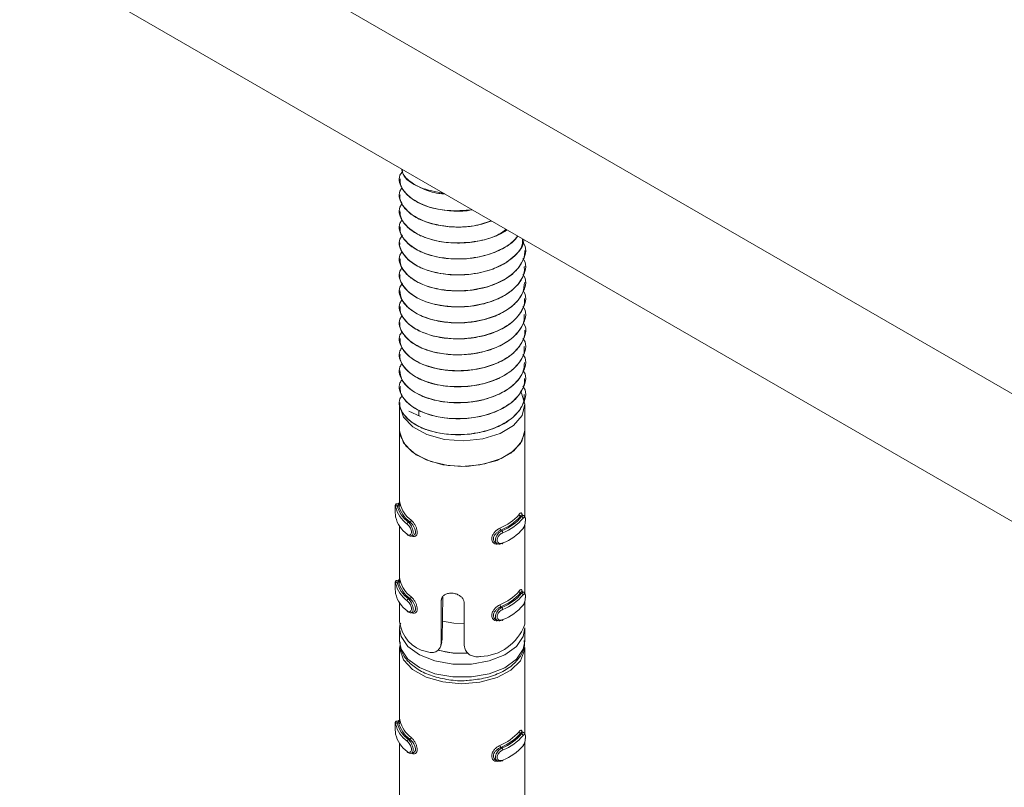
# Model space of a CAD drawing. Header units: millimetres. Extents: x 365 to 1993, y -46 to 1838.
# Tile 4 of 50: x 365 to 428, y 262 to 311. Entities that reach past the tile are written whole.
import ezdxf

# ---------------------------------------------------------------- set-up
doc = ezdxf.new("R2010")
doc.units = ezdxf.units.MM

msp = doc.modelspace()

# ---------------------------------------------------------------- linework, layer by layer
at = {"color": 7, "linetype": 'Continuous', "lineweight": 15}
for p, q in [((471.259, 262.299), (365.193, 323.529)), ((471.259, 254.133), (365.193, 315.364)), ((389.477, 300.648), (389.477, 300.639)), ((389.477, 299.627), (389.477, 299.618)), ((389.477, 298.606), (389.477, 298.598)), ((389.477, 297.586), (389.477, 297.577)), ((389.477, 296.565), (389.477, 296.556)), ((397.477, 296.046), (397.477, 296.054)), ((389.477, 295.544), (389.477, 295.536)), ((397.477, 295.025), (397.477, 295.033)), ((389.477, 294.524), (389.477, 294.515)), ((397.477, 294.005), (397.477, 294.013)), ((389.477, 293.503), (389.477, 293.495)), ((397.477, 292.984), (397.477, 292.992)), ((389.477, 292.482), (389.477, 292.474)), ((389.477, 291.461), (389.477, 291.453)), ((397.477, 291.963), (397.477, 291.971)), ((397.477, 290.943), (397.477, 290.951)), ((389.477, 290.441), (389.477, 290.433)), ((397.477, 289.922), (397.477, 289.93)), ((389.477, 289.42), (389.477, 289.412)), ((397.477, 288.901), (397.477, 288.909)), ((389.477, 288.399), (389.477, 288.391)), ((397.477, 287.881), (397.477, 287.889)), ((389.477, 287.379), (389.477, 287.37)), ((389.477, 286.358), (389.477, 286.35)), ((397.477, 286.86), (397.477, 286.868)), ((389.477, 286.205), (389.477, 284.571)), ((390.076, 285.787), (390.808, 285.445)), ((390.705, 285.494), (390.705, 285.858)), ((397.477, 284.571), (397.477, 286.205)), ((389.477, 284.571), (389.477, 279.963)), ((397.477, 279.072), (397.477, 284.571)), ((389.401, 279.896), (389.279, 279.869)), ((389.408, 279.794), (389.32, 279.775)), ((397.199, 279.087), (397.272, 279.053)), ((397.42, 279.128), (397.315, 279.177)), ((389.477, 278.435), (389.477, 275.064)), ((390.127, 278.717), (390.039, 278.697)), ((395.942, 278.189), (396.015, 278.155)), ((397.477, 274.173), (397.477, 278.554)), ((390.215, 277.816), (390.337, 277.843)), ((395.635, 277.372), (395.74, 277.323)), ((389.401, 274.997), (389.279, 274.97)), ((389.408, 274.895), (389.32, 274.875)), ((390.127, 273.817), (390.039, 273.798)), ((392.231, 273.953), (392.194, 271.216)), ((397.199, 274.188), (397.272, 274.154)), ((397.42, 274.228), (397.315, 274.277)), ((389.477, 273.535), (389.477, 272.323)), ((392.127, 270.966), (392.127, 273.656)), ((393.608, 273.522), (393.608, 270.832)), ((395.942, 273.29), (396.015, 273.256)), ((397.477, 272.379), (397.477, 273.654)), ((390.215, 272.917), (390.337, 272.944)), ((389.477, 271.915), (389.477, 271.098)), ((395.635, 272.473), (395.74, 272.424)), ((397.477, 271.098), (397.477, 271.915)), ((389.477, 270.69), (389.477, 266.082)), ((392.104, 270.796), (392.17, 271.038)), ((392.127, 270.966), (392.194, 271.216)), ((392.194, 271.216), (392.159, 271.041)), ((397.477, 265.191), (397.477, 270.69)), ((389.401, 266.015), (389.279, 265.988)), ((389.408, 265.913), (389.32, 265.893)), ((397.199, 265.206), (397.272, 265.172)), ((397.42, 265.246), (397.315, 265.295)), ((389.477, 264.553), (389.477, 261.183)), ((390.127, 264.835), (390.039, 264.816)), ((397.477, 260.292), (397.477, 264.672)), ((390.215, 263.935), (390.337, 263.962)), ((395.942, 264.308), (396.015, 264.274)), ((395.635, 263.491), (395.74, 263.442))]:
    msp.add_line(p, q, dxfattribs=at)
at = {"color": 8, "linetype": 'Continuous', "lineweight": 15}
msp.add_line((392.127, 273.656), (392.181, 273.857), dxfattribs=at)
at = {"color": 7, "linetype": 'Continuous', "lineweight": 15, "flags": 128}
for points in [[(397.25, 286.971), (397.269, 286.94), (397.477, 286.233), (397.3, 285.524), (396.754, 284.88), (395.893, 284.364), (394.799, 284.025), (393.578, 283.896), (392.347, 283.99), (391.225, 284.296), (390.32, 284.787), (389.719, 285.414), (389.48, 286.118), (389.477, 286.205)], [(397.477, 284.571), (397.466, 284.396), (397.195, 283.72), (396.589, 283.12), (395.702, 282.652), (394.614, 282.357), (393.423, 282.262), (392.237, 282.376), (391.164, 282.688), (390.299, 283.17), (389.721, 283.778), (389.482, 284.458), (389.477, 284.571)], [(397.477, 284.568), (397.298, 283.888), (396.779, 283.268), (395.967, 282.764), (394.933, 282.421), (393.771, 282.268), (392.582, 282.321), (391.472, 282.573), (390.541, 283.003), (389.871, 283.573), (389.521, 284.231), (389.477, 284.571)], [(397.312, 279.172), (397.285, 279.175), (397.229, 279.126), (397.199, 279.087), (397.199, 279.087), (397.199, 279.087)], [(390.337, 277.844), (390.34, 277.844), (390.432, 277.898), (390.485, 278.001), (390.491, 278.131), (390.457, 278.27), (390.389, 278.413), (390.292, 278.553), (390.178, 278.675), (390.127, 278.717), (390.127, 278.717), (390.127, 278.717)], [(396.015, 277.339), (396.026, 277.331), (396.037, 277.327), (396.048, 277.326), (396.057, 277.329), (396.064, 277.336), (396.069, 277.346), (396.073, 277.359), (396.074, 277.374)], [(390.337, 272.945), (390.34, 272.944), (390.432, 272.999), (390.485, 273.102), (390.491, 273.231), (390.457, 273.371), (390.389, 273.514), (390.292, 273.654), (390.178, 273.775), (390.127, 273.817), (390.127, 273.817), (390.127, 273.817)], [(397.312, 274.272), (397.285, 274.276), (397.229, 274.227), (397.199, 274.188), (397.199, 274.188), (397.199, 274.188)], [(393.608, 272.219), (392.94, 272.245), (392.208, 272.376)], [(396.015, 272.439), (396.026, 272.432), (396.037, 272.428), (396.048, 272.427), (396.057, 272.43), (396.064, 272.437), (396.069, 272.447), (396.073, 272.459), (396.074, 272.474)], [(397.477, 270.69), (397.466, 270.514), (397.195, 269.838), (396.589, 269.239), (395.702, 268.771), (394.614, 268.476), (393.423, 268.381), (392.237, 268.495), (391.164, 268.807), (390.299, 269.288), (389.721, 269.897), (389.482, 270.577), (389.522, 271.034)], [(397.312, 265.29), (397.285, 265.294), (397.229, 265.245), (397.199, 265.206), (397.199, 265.206), (397.199, 265.206)], [(390.337, 263.963), (390.34, 263.963), (390.432, 264.017), (390.485, 264.12), (390.491, 264.249), (390.457, 264.389), (390.389, 264.532), (390.292, 264.672), (390.178, 264.793), (390.127, 264.835), (390.127, 264.835), (390.127, 264.835)], [(396.015, 263.457), (396.026, 263.45), (396.037, 263.446), (396.048, 263.445), (396.057, 263.448), (396.064, 263.455), (396.069, 263.465), (396.073, 263.477), (396.074, 263.492)]]:
    msp.add_lwpolyline(points, dxfattribs=at)
at = {"color": 8, "linetype": 'Continuous', "lineweight": 15, "flags": 128}
for points in [[(389.28, 279.863), (389.289, 279.862), (389.311, 279.805), (389.32, 279.775), (389.32, 279.775), (389.32, 279.775)], [(389.28, 274.964), (389.289, 274.963), (389.311, 274.906), (389.32, 274.875), (389.32, 274.875), (389.32, 274.875)], [(397.477, 271.943), (397.376, 271.398), (396.939, 270.758), (396.194, 270.22), (395.208, 269.833), (394.068, 269.631), (392.876, 269.632), (391.737, 269.836), (390.753, 270.225), (390.01, 270.763), (389.576, 271.405), (389.478, 271.893)], [(389.477, 271.098), (389.576, 270.588), (390.01, 269.947), (390.753, 269.408), (391.737, 269.02), (392.876, 268.816), (394.068, 268.815), (395.208, 269.017), (396.194, 269.403), (396.939, 269.941), (397.376, 270.581), (397.477, 271.098)], [(391.918, 270.514), (392.896, 270.331), (393.855, 270.315)], [(389.28, 265.982), (389.289, 265.981), (389.311, 265.924), (389.32, 265.893), (389.32, 265.893), (389.32, 265.893)]]:
    msp.add_lwpolyline(points, dxfattribs=at)
at = {"color": 7, "linetype": 'Continuous', "lineweight": 15}
for centre, radius, start, end in [((389.319, 279.676), 0.099, 89.37813, 173.58446), ((391.078, 280.127), 1.908, 193.34414, 234.08847), ((391.13, 280.204), 1.86, 193.3392, 234.09345), ((389.408, 279.894), 0.0997, 269.90862, 353.61802), ((391.299, 280.278), 1.953, 194.34743, 233.08522), ((391.353, 280.355), 1.905, 194.34841, 233.08419), ((391.078, 279.474), 1.908, 193.34414, 234.08847), ((390.074, 278.841), 0.135, 293.04835, 356.11431), ((394.701, 281.266), 3.177, 291.831, 319.26984), ((394.731, 281.212), 3.257, 291.8309, 319.27024), ((394.9, 281.044), 3.096, 291.10565, 319.99473), ((394.93, 280.989), 3.176, 291.10551, 319.99564), ((397.228, 279.204), 0.12, 185.1614, 256.05013), ((397.244, 278.937), 0.119, 5.18981, 76.709), ((390.094, 278.573), 0.136, 113.71396, 176.22257), ((396.059, 278.322), 0.177, 181.6396, 228.74365), ((394.93, 280.336), 3.176, 291.10551, 319.99564), ((390.012, 277.925), 0.0536, 176.30676, 232.93473), ((395.895, 278.022), 0.179, 1.54774, 47.93954), ((389.319, 274.776), 0.099, 89.37735, 173.58525), ((391.078, 275.228), 1.908, 193.34414, 234.08847), ((391.13, 275.304), 1.86, 193.3392, 234.09345), ((389.408, 274.994), 0.0997, 269.90862, 353.61802), ((391.299, 275.379), 1.953, 194.34743, 233.08522), ((391.353, 275.456), 1.905, 194.34841, 233.08419), ((391.078, 274.575), 1.908, 193.34414, 234.08847), ((390.094, 273.674), 0.136, 113.71334, 176.2232), ((390.074, 273.941), 0.135, 293.04835, 356.11431), ((394.701, 276.367), 3.177, 291.831, 319.26984), ((394.731, 276.313), 3.257, 291.8309, 319.27024), ((394.9, 276.145), 3.096, 291.10565, 319.99473), ((394.93, 276.09), 3.176, 291.10551, 319.99564), ((397.228, 274.305), 0.12, 185.1614, 256.05013), ((397.244, 274.038), 0.119, 5.18913, 76.70969), ((396.059, 273.423), 0.177, 181.6396, 228.74365), ((395.895, 273.123), 0.179, 1.54725, 47.94003), ((394.93, 275.437), 3.176, 291.10551, 319.99564), ((390.012, 273.026), 0.0536, 176.30547, 232.93316), ((391.671, 272.585), 2.209, 186.80762, 257.42696), ((394.549, 273.23), 3.116, 271.82519, 339.27555), ((393.464, 275.982), 5.661, 254.30832, 273.55036), ((389.319, 265.794), 0.099, 89.37813, 173.58446), ((391.078, 266.246), 1.908, 193.34414, 234.08847), ((391.13, 266.323), 1.86, 193.3392, 234.09345), ((389.408, 266.013), 0.0997, 269.90862, 353.61802), ((391.299, 266.397), 1.953, 194.34743, 233.08522), ((391.353, 266.474), 1.905, 194.34841, 233.08419), ((391.078, 265.593), 1.908, 193.34414, 234.08847), ((390.074, 264.959), 0.135, 293.04835, 356.11431), ((394.701, 267.385), 3.177, 291.831, 319.26984), ((394.731, 267.331), 3.257, 291.8309, 319.27024), ((394.9, 267.163), 3.096, 291.10565, 319.99473), ((394.93, 267.108), 3.176, 291.10551, 319.99564), ((397.228, 265.323), 0.12, 185.1614, 256.05013), ((397.244, 265.056), 0.119, 5.18981, 76.709), ((390.094, 264.692), 0.136, 113.71396, 176.22257), ((396.059, 264.441), 0.177, 181.6396, 228.74365), ((394.93, 266.455), 3.176, 291.10551, 319.99564), ((390.012, 264.044), 0.0536, 176.30547, 232.93316), ((395.895, 264.141), 0.179, 1.54774, 47.93954)]:
    msp.add_arc(centre, radius, start, end, dxfattribs=at)
for points, knots in [([(394.121, 298.664), (393.595, 298.623), (392.391, 298.529), (390.649, 299.01), (389.619, 299.877), (389.335, 300.668), (389.593, 301.033), (389.651, 301.114)], [0, 0, 0, 0, 0.201156, 0.460826, 0.719039, 0.937563, 1, 1, 1, 1]), ([(389.595, 301.277), (389.624, 301.162), (389.713, 300.813), (390.225, 300.376), (391.009, 299.964), (391.712, 299.724), (392.24, 299.684), (392.372, 299.674)], [0, 0, 0, 0, 0.146746, 0.445132, 0.633895, 0.908727, 1, 1, 1, 1]), ([(392.33, 299.698), (391.788, 299.804), (390.626, 300.031), (389.701, 300.716), (389.642, 301.166), (389.63, 301.257)], [0, 0, 0, 0, 0.411061, 0.880495, 1, 1, 1, 1]), ([(389.51, 300.641), (389.514, 300.492), (389.523, 300.125), (389.926, 299.598), (390.489, 299.2), (391.032, 298.951), (391.677, 298.732), (392.611, 298.584), (393.541, 298.543), (394.008, 298.645), (394.115, 298.668)], [0, 0, 0, 0, 0.119314, 0.293904, 0.452788, 0.524216, 0.607345, 0.789021, 0.95188, 1, 1, 1, 1]), ([(395.328, 297.967), (394.977, 297.844), (394.122, 297.543), (392.416, 297.536), (390.654, 297.979), (389.619, 298.859), (389.335, 299.644), (389.589, 300.005), (389.644, 300.082)], [0, 0, 0, 0, 0.129897, 0.316928, 0.539743, 0.761307, 0.948815, 1, 1, 1, 1]), ([(389.509, 299.617), (389.499, 299.557), (389.475, 299.412), (389.576, 299.118), (389.737, 298.834), (389.943, 298.613), (390.115, 298.456), (390.46, 298.196), (391.147, 297.856), (392.196, 297.598), (393.307, 297.536), (394.407, 297.624), (395.036, 297.835), (395.365, 297.946)], [0, 0, 0, 0, 0.040839, 0.097977, 0.201115, 0.242693, 0.266062, 0.325878, 0.461125, 0.606131, 0.746657, 0.86709, 1, 1, 1, 1]), ([(396.282, 297.416), (396.139, 297.304), (395.634, 296.909), (394.264, 296.567), (392.432, 296.501), (390.649, 296.962), (389.621, 297.837), (389.334, 298.62), (389.586, 298.979), (389.639, 299.053)], [0, 0, 0, 0, 0.066456, 0.234277, 0.39922, 0.59572, 0.791117, 0.95648, 1, 1, 1, 1]), ([(389.49, 298.599), (389.504, 298.429), (389.52, 298.223), (389.652, 297.966), (389.795, 297.743), (390.134, 297.389), (390.646, 297.073), (391.22, 296.84), (391.891, 296.644), (392.836, 296.517), (394.037, 296.554), (395.163, 296.793), (395.946, 297.114), (396.278, 297.336), (396.344, 297.381)], [0, 0, 0, 0, 0.099262, 0.120756, 0.15812, 0.239298, 0.356201, 0.404957, 0.47069, 0.602414, 0.712895, 0.846884, 0.96922, 1, 1, 1, 1]), ([(397.035, 296.982), (397.009, 296.945), (396.762, 296.585), (395.876, 296.018), (394.289, 295.535), (392.424, 295.484), (390.651, 295.94), (389.622, 296.816), (389.334, 297.594), (389.58, 297.947), (389.628, 298.016)], [0, 0, 0, 0, 0.016997, 0.165115, 0.315724, 0.46375, 0.640097, 0.815454, 0.963857, 1, 1, 1, 1]), ([(389.514, 297.577), (389.507, 297.48), (389.485, 297.15), (389.805, 296.669), (390.431, 296.152), (391.302, 295.758), (392.426, 295.527), (393.561, 295.499), (394.732, 295.653), (395.779, 296.003), (396.617, 296.484), (396.909, 296.85), (397.036, 297.009)], [0, 0, 0, 0, 0.050552, 0.17106, 0.259662, 0.374733, 0.488754, 0.598179, 0.690013, 0.817583, 0.920629, 1, 1, 1, 1]), ([(397.371, 296.545), (397.387, 296.524), (397.677, 296.136), (397.435, 295.492), (396.867, 294.653), (395.891, 293.971), (394.285, 293.495), (392.425, 293.442), (390.651, 293.899), (389.621, 294.775), (389.334, 295.557), (389.585, 295.914), (389.636, 295.987)], [0, 0, 0, 0, 0.0079597, 0.1459186, 0.2021708, 0.3221181, 0.4440831, 0.5639563, 0.7067639, 0.8487696, 0.9689482, 1, 1, 1, 1]), ([(397.336, 296.808), (397.338, 296.637), (397.342, 296.3), (396.836, 295.673), (395.902, 294.992), (394.282, 294.515), (392.426, 294.463), (390.651, 294.92), (389.618, 295.796), (389.335, 296.589), (389.596, 296.956), (389.656, 297.04)], [0, 0, 0, 0, 0.063393, 0.124761, 0.255617, 0.388675, 0.51945, 0.675245, 0.830166, 0.961275, 1, 1, 1, 1]), ([(389.493, 296.555), (389.488, 296.533), (389.449, 296.356), (389.625, 295.91), (390.107, 295.326), (390.998, 294.853), (392.005, 294.571), (393.081, 294.469), (394.277, 294.545), (395.393, 294.823), (396.283, 295.256), (396.995, 295.826), (397.402, 296.339), (397.414, 296.707), (397.416, 296.762)], [0, 0, 0, 0, 0.0106705, 0.082713, 0.2070254, 0.3059914, 0.3933288, 0.4932222, 0.5773752, 0.6891962, 0.7830982, 0.8513619, 0.9777459, 1, 1, 1, 1]), ([(389.508, 295.537), (389.511, 295.397), (389.519, 295.026), (389.923, 294.494), (390.621, 294.006), (391.577, 293.637), (392.649, 293.467), (393.774, 293.475), (394.894, 293.648), (395.971, 294.044), (396.828, 294.625), (397.329, 295.278), (397.494, 295.777), (397.474, 296.026), (397.472, 296.046)], [0, 0, 0, 0, 0.062206, 0.164022, 0.251373, 0.33752, 0.447158, 0.517888, 0.605586, 0.717013, 0.806982, 0.903031, 0.99209, 1, 1, 1, 1]), ([(397.358, 295.543), (397.378, 295.516), (397.675, 295.122), (397.436, 294.471), (396.867, 293.633), (395.891, 292.951), (394.285, 292.474), (392.425, 292.421), (390.651, 292.878), (389.619, 293.755), (389.335, 294.542), (389.591, 294.905), (389.647, 294.984)], [0, 0, 0, 0, 0.0102303, 0.1475291, 0.2035122, 0.3228857, 0.4442672, 0.563567, 0.7056913, 0.8470176, 0.9666214, 1, 1, 1, 1]), ([(397.353, 294.528), (397.375, 294.499), (397.675, 294.103), (397.436, 293.45), (396.867, 292.612), (395.891, 291.93), (394.285, 291.453), (392.425, 291.401), (390.651, 291.858), (389.618, 292.734), (389.336, 293.527), (389.597, 293.896), (389.658, 293.98)], [0, 0, 0, 0, 0.0109269, 0.1478082, 0.2036211, 0.3226315, 0.443644, 0.562581, 0.7042732, 0.8451698, 0.9644099, 1, 1, 1, 1]), ([(389.509, 294.514), (389.5, 294.453), (389.459, 294.162), (389.752, 293.66), (390.325, 293.164), (391.146, 292.758), (392.144, 292.497), (393.324, 292.429), (394.514, 292.544), (395.6, 292.859), (396.352, 293.272), (396.769, 293.604), (397.177, 294.026), (397.473, 294.514), (397.449, 294.917), (397.443, 295.025)], [0, 0, 0, 0, 0.027179, 0.12991, 0.227043, 0.288911, 0.398985, 0.492529, 0.571673, 0.683018, 0.768854, 0.806755, 0.843802, 0.957976, 1, 1, 1, 1]), ([(389.489, 293.495), (389.512, 293.304), (389.559, 292.901), (389.9, 292.512), (390.179, 292.285), (390.402, 292.121), (390.901, 291.84), (391.783, 291.552), (392.909, 291.409), (393.734, 291.443), (394.233, 291.511), (394.615, 291.575), (395.314, 291.749), (396.194, 292.13), (396.938, 292.698), (397.403, 293.344), (397.442, 293.796), (397.46, 294.006)], [0, 0, 0, 0, 0.084883, 0.178438, 0.188634, 0.207342, 0.270204, 0.362996, 0.455297, 0.547586, 0.557449, 0.576348, 0.641167, 0.733822, 0.825481, 0.91905, 1, 1, 1, 1]), ([(397.368, 293.488), (397.385, 293.465), (397.676, 293.075), (397.435, 292.43), (396.867, 291.591), (395.891, 290.909), (394.285, 290.433), (392.425, 290.38), (390.65, 290.837), (389.622, 291.713), (389.334, 292.491), (389.581, 292.845), (389.63, 292.915)], [0, 0, 0, 0, 0.008551, 0.146621, 0.202918, 0.322963, 0.445026, 0.564996, 0.707919, 0.850039, 0.970315, 1, 1, 1, 1]), ([(389.518, 292.474), (389.509, 292.366), (389.494, 292.179), (389.629, 291.869), (389.891, 291.477), (390.468, 291.024), (391.373, 290.637), (392.454, 290.422), (393.624, 290.394), (394.646, 290.544), (395.359, 290.761), (396.011, 291.033), (396.426, 291.284), (396.731, 291.538), (396.952, 291.74), (397.282, 292.15), (397.474, 292.615), (397.469, 292.919), (397.467, 292.984)], [0, 0, 0, 0, 0.047966, 0.082583, 0.141541, 0.234167, 0.325813, 0.419356, 0.511099, 0.603611, 0.664394, 0.697227, 0.788527, 0.799341, 0.818529, 0.881942, 0.974821, 1, 1, 1, 1]), ([(397.353, 292.487), (397.375, 292.458), (397.675, 292.062), (397.436, 291.409), (396.867, 290.57), (395.891, 289.889), (394.285, 289.412), (392.425, 289.359), (390.65, 289.816), (389.622, 290.692), (389.334, 291.471), (389.581, 291.825), (389.631, 291.895)], [0, 0, 0, 0, 0.010998, 0.148712, 0.204865, 0.324599, 0.446348, 0.566009, 0.708563, 0.850317, 0.970283, 1, 1, 1, 1]), ([(397.382, 291.427), (397.394, 291.411), (397.679, 291.027), (397.434, 290.388), (396.868, 289.55), (395.891, 288.868), (394.285, 288.391), (392.425, 288.339), (390.651, 288.796), (389.62, 289.672), (389.335, 290.458), (389.59, 290.819), (389.644, 290.897)], [0, 0, 0, 0, 0.006094, 0.144062, 0.200318, 0.320274, 0.442247, 0.562129, 0.704946, 0.846962, 0.967149, 1, 1, 1, 1]), ([(389.496, 291.452), (389.49, 291.426), (389.437, 291.194), (389.625, 290.823), (389.931, 290.445), (390.35, 290.1), (390.747, 289.883), (391.151, 289.727), (391.474, 289.616), (392.132, 289.454), (393.157, 289.362), (394.331, 289.452), (395.431, 289.738), (396.368, 290.194), (397.001, 290.735), (397.28, 291.169), (397.373, 291.399), (397.394, 291.461), (397.4, 291.48), (397.452, 291.642), (397.447, 291.804), (397.441, 291.964)], [0, 0, 0, 0, 0.011552, 0.104087, 0.164674, 0.197709, 0.289018, 0.299765, 0.318935, 0.38245, 0.475327, 0.5668, 0.660327, 0.752351, 0.844577, 0.912923, 0.930986, 0.935974, 0.937459, 0.938271, 1, 1, 1, 1]), ([(389.507, 290.434), (389.513, 290.282), (389.525, 289.919), (389.93, 289.386), (390.615, 288.904), (391.436, 288.59), (392.155, 288.444), (392.934, 288.362), (393.61, 288.369), (394.374, 288.464), (395.121, 288.626), (396.018, 288.973), (396.553, 289.336), (396.777, 289.539), (396.793, 289.554), (396.85, 289.607), (397.052, 289.81), (397.339, 290.238), (397.525, 290.673), (397.47, 290.926), (397.467, 290.942)], [0, 0, 0, 0, 0.0671621, 0.1606528, 0.2525186, 0.3378534, 0.4026486, 0.4386739, 0.5300495, 0.5620575, 0.6232949, 0.715508, 0.8077159, 0.8084558, 0.8098787, 0.8147716, 0.8327518, 0.9013741, 0.9936993, 1, 1, 1, 1]), ([(397.355, 290.443), (397.377, 290.415), (397.675, 290.02), (397.436, 289.368), (396.867, 288.529), (395.891, 287.847), (394.285, 287.371), (392.425, 287.318), (390.651, 287.775), (389.62, 288.651), (389.335, 289.436), (389.589, 289.797), (389.643, 289.873)], [0, 0, 0, 0, 0.0106244, 0.1480109, 0.2040298, 0.3234795, 0.4449385, 0.5643145, 0.7065296, 0.8479462, 0.9676263, 1, 1, 1, 1]), ([(389.514, 289.411), (389.502, 289.342), (389.478, 289.202), (389.572, 288.928), (389.787, 288.528), (390.122, 288.226), (390.373, 288.067), (390.382, 288.061), (390.413, 288.041), (390.534, 287.967), (390.791, 287.828), (391.082, 287.708), (391.341, 287.622), (391.676, 287.521), (392.356, 287.38), (393.4, 287.323), (394.567, 287.454), (395.323, 287.682), (395.746, 287.863), (396.058, 288.007), (396.599, 288.326), (397.16, 288.883), (397.473, 289.461), (397.445, 289.812), (397.437, 289.922)], [0, 0, 0, 0, 0.030392, 0.062304, 0.123635, 0.216692, 0.217044, 0.217729, 0.220098, 0.228829, 0.262256, 0.308291, 0.317789, 0.336583, 0.401957, 0.49426, 0.586175, 0.679698, 0.688984, 0.70738, 0.771408, 0.864197, 0.957432, 1, 1, 1, 1]), ([(397.36, 289.416), (397.38, 289.39), (397.676, 288.997), (397.436, 288.347), (396.867, 287.508), (395.891, 286.827), (394.285, 286.35), (392.425, 286.297), (390.651, 286.754), (389.621, 287.63), (389.334, 288.413), (389.586, 288.771), (389.638, 288.845)], [0, 0, 0, 0, 0.009882, 0.147527, 0.203651, 0.323326, 0.445013, 0.564614, 0.707097, 0.848779, 0.968684, 1, 1, 1, 1]), ([(389.487, 288.392), (389.511, 288.197), (389.562, 287.791), (389.897, 287.414), (390.128, 287.223), (390.191, 287.173), (390.406, 287.014), (390.91, 286.732), (391.8, 286.444), (392.928, 286.305), (393.751, 286.341), (394.247, 286.41), (394.629, 286.474), (395.329, 286.65), (396.208, 287.034), (396.948, 287.605), (397.406, 288.249), (397.442, 288.697), (397.458, 288.902)], [0, 0, 0, 0, 0.0863856, 0.1799362, 0.1832603, 0.188915, 0.2072125, 0.2716675, 0.3645005, 0.4567905, 0.5490731, 0.5585013, 0.5772609, 0.6426685, 0.7352829, 0.8269788, 0.9205489, 1, 1, 1, 1]), ([(397.369, 288.382), (397.386, 288.36), (397.677, 287.971), (397.435, 287.326), (396.867, 286.488), (395.891, 285.806), (394.285, 285.329), (392.425, 285.277), (390.65, 285.734), (389.622, 286.61), (389.334, 287.387), (389.58, 287.74), (389.629, 287.81)], [0, 0, 0, 0, 0.00828, 0.146428, 0.202757, 0.322868, 0.445, 0.565037, 0.70804, 0.85024, 0.970583, 1, 1, 1, 1]), ([(389.524, 287.371), (389.517, 287.245), (389.501, 286.922), (389.846, 286.417), (390.477, 285.914), (391.39, 285.528), (392.473, 285.317), (393.643, 285.292), (394.661, 285.444), (395.373, 285.663), (396.023, 285.936), (396.438, 286.189), (396.74, 286.443), (396.96, 286.645), (397.285, 287.057), (397.487, 287.519), (397.463, 287.82), (397.458, 287.881)], [0, 0, 0, 0, 0.055822, 0.142882, 0.235487, 0.327192, 0.420759, 0.512482, 0.605065, 0.665084, 0.698689, 0.790003, 0.800562, 0.819671, 0.883467, 0.976329, 1, 1, 1, 1]), ([(397.353, 287.384), (397.375, 287.355), (397.675, 286.959), (397.436, 286.306), (396.867, 285.467), (395.891, 284.785), (394.285, 284.309), (392.425, 284.256), (390.651, 284.713), (389.62, 285.589), (389.335, 286.376), (389.591, 286.739), (389.646, 286.817)], [0, 0, 0, 0, 0.010994, 0.148213, 0.204164, 0.323469, 0.444781, 0.564012, 0.706054, 0.847299, 0.966834, 1, 1, 1, 1]), ([(389.498, 286.348), (389.491, 286.319), (389.439, 286.084), (389.63, 285.712), (389.939, 285.334), (390.36, 284.991), (390.76, 284.773), (391.165, 284.619), (391.488, 284.509), (392.148, 284.348), (393.062, 284.268), (393.799, 284.309), (394.177, 284.359), (394.674, 284.437), (395.448, 284.641), (396.381, 285.099), (397.006, 285.638), (397.282, 286.07), (397.373, 286.297), (397.397, 286.366), (397.453, 286.541), (397.446, 286.705), (397.441, 286.861)], [0, 0, 0, 0, 0.0130132, 0.105573, 0.1653879, 0.1991593, 0.2904415, 0.3009318, 0.3200172, 0.3838781, 0.4766983, 0.5406592, 0.5590619, 0.5683852, 0.6619008, 0.7538521, 0.8461115, 0.9126838, 0.9311796, 0.9367204, 0.9397809, 1, 1, 1, 1]), ([(389.198, 279.735), (389.198, 279.716), (389.197, 279.677), (389.198, 279.563), (389.198, 279.424), (389.2, 279.272), (389.206, 279.128), (389.217, 279.058), (389.223, 279.025)], [0, 0, 0, 0, 0.148705, 0.305846, 0.470131, 0.639646, 0.826457, 1, 1, 1, 1]), ([(389.198, 279.735), (389.198, 279.733), (389.197, 279.72), (389.198, 279.658), (389.198, 279.55), (389.198, 279.412), (389.2, 279.267), (389.207, 279.13), (389.216, 279.066), (389.221, 279.033)], [0, 0, 0, 0, 0.026838, 0.173544, 0.324393, 0.485863, 0.655855, 0.82749, 1, 1, 1, 1]), ([(389.28, 279.869), (389.278, 279.869), (389.265, 279.868), (389.245, 279.856), (389.224, 279.837), (389.211, 279.817), (389.204, 279.8), (389.201, 279.786), (389.199, 279.773), (389.198, 279.761), (389.198, 279.744), (389.198, 279.735)], [0, 0, 0, 0, 0.019981, 0.156669, 0.267982, 0.364136, 0.447395, 0.52409, 0.622496, 0.81669, 1, 1, 1, 1]), ([(389.408, 279.794), (389.408, 279.794), (389.415, 279.825), (389.392, 279.88), (389.398, 279.89), (389.401, 279.896)], [0, 0, 0, 0, 0.000218, 0.480634, 1, 1, 1, 1]), ([(389.478, 279.953), (389.478, 279.961), (389.477, 279.978), (389.478, 279.984), (389.477, 279.977), (389.475, 279.967), (389.469, 279.949), (389.455, 279.927), (389.431, 279.906), (389.411, 279.9), (389.401, 279.897)], [0, 0, 0, 0, 0.230909, 0.477409, 0.558891, 0.62456, 0.689763, 0.784624, 0.896335, 1, 1, 1, 1]), ([(389.479, 279.706), (389.48, 279.753), (389.48, 279.857), (389.477, 279.938), (389.478, 279.953), (389.478, 279.953)], [0, 0, 0, 0, 0.448675, 0.993418, 1, 1, 1, 1]), ([(389.478, 279.963), (389.478, 279.977), (389.478, 280.01), (389.486, 279.98), (389.5, 279.914), (389.507, 279.883)], [0, 0, 0, 0, 0.287308, 0.663117, 1, 1, 1, 1]), ([(397.108, 279.193), (397.121, 279.208), (397.163, 279.258), (397.224, 279.299), (397.276, 279.285), (397.305, 279.239), (397.311, 279.185), (397.312, 279.172)], [0, 0, 0, 0, 0.126047, 0.405397, 0.670818, 0.921228, 1, 1, 1, 1]), ([(397.352, 278.266), (397.364, 278.28), (397.405, 278.329), (397.457, 278.461), (397.501, 278.63), (397.523, 278.797), (397.523, 278.947), (397.502, 279.043), (397.459, 279.11), (397.426, 279.121), (397.419, 279.124)], [0, 0, 0, 0, 0.071674, 0.248645, 0.406159, 0.552011, 0.706956, 0.877176, 0.971486, 1, 1, 1, 1]), ([(397.363, 278.295), (397.369, 278.304), (397.396, 278.34), (397.437, 278.423), (397.478, 278.55), (397.505, 278.681), (397.518, 278.806), (397.518, 278.914), (397.502, 278.993), (397.469, 279.027), (397.422, 279.015), (397.383, 278.97), (397.363, 278.948)], [0, 0, 0, 0, 0.037288, 0.149818, 0.256291, 0.356415, 0.453449, 0.553212, 0.659995, 0.772428, 0.88592, 1, 1, 1, 1]), ([(389.958, 277.928), (389.968, 277.921), (390.006, 277.893), (390.073, 277.868), (390.148, 277.879), (390.202, 277.929), (390.232, 278.011), (390.231, 278.121), (390.196, 278.251), (390.131, 278.382), (390.047, 278.501), (389.988, 278.555), (389.958, 278.582)], [0, 0, 0, 0, 0.037283, 0.149822, 0.256283, 0.356423, 0.453447, 0.553211, 0.659997, 0.772417, 0.88592, 1, 1, 1, 1]), ([(395.882, 277.337), (395.857, 277.327), (395.775, 277.296), (395.639, 277.29), (395.501, 277.342), (395.404, 277.441), (395.355, 277.577), (395.364, 277.743), (395.437, 277.925), (395.566, 278.096), (395.723, 278.235), (395.831, 278.29), (395.882, 278.317)], [0, 0, 0, 0, 0.049984, 0.160724, 0.265983, 0.365257, 0.462974, 0.565669, 0.676028, 0.789424, 0.900456, 1, 1, 1, 1]), ([(395.942, 278.189), (395.942, 278.189), (395.895, 278.173), (395.8, 278.12), (395.658, 278.01), (395.541, 277.87), (395.474, 277.72), (395.466, 277.58), (395.512, 277.467), (395.574, 277.397), (395.625, 277.381), (395.637, 277.377)], [0, 0, 0, 0, 0.00005, 0.132914, 0.280755, 0.429978, 0.572912, 0.704765, 0.830799, 0.960565, 1, 1, 1, 1]), ([(389.983, 277.886), (390, 277.872), (390.047, 277.831), (390.134, 277.802), (390.193, 277.817), (390.212, 277.822)], [0, 0, 0, 0, 0.258981, 0.754054, 1, 1, 1, 1]), ([(396.015, 277.339), (396.015, 277.339), (395.973, 277.314), (395.873, 277.292), (395.747, 277.309), (395.65, 277.381), (395.599, 277.494), (395.597, 277.63), (395.64, 277.772), (395.721, 277.912), (395.835, 278.039), (395.937, 278.117), (396.001, 278.147), (396.015, 278.155), (396.015, 278.155)], [0, 0, 0, 0, 0.000038, 0.112214, 0.224486, 0.337086, 0.445581, 0.547541, 0.64617, 0.746789, 0.852445, 0.96325, 0.999962, 1, 1, 1, 1]), ([(396.074, 278.027), (396.061, 278.021), (396.008, 277.997), (395.918, 277.936), (395.82, 277.837), (395.748, 277.727), (395.711, 277.613), (395.712, 277.504), (395.757, 277.412), (395.842, 277.354), (395.953, 277.335), (396.034, 277.361), (396.074, 277.374)], [0, 0, 0, 0, 0.037291, 0.149803, 0.256286, 0.356427, 0.453443, 0.553207, 0.660002, 0.772406, 0.885921, 1, 1, 1, 1]), ([(389.478, 275.054), (389.478, 275.062), (389.477, 275.079), (389.478, 275.085), (389.477, 275.078), (389.475, 275.068), (389.469, 275.05), (389.455, 275.028), (389.431, 275.007), (389.411, 275.001), (389.401, 274.998)], [0, 0, 0, 0, 0.230908, 0.477407, 0.558889, 0.624558, 0.689762, 0.784628, 0.896337, 1, 1, 1, 1]), ([(389.479, 274.807), (389.48, 274.854), (389.48, 274.958), (389.477, 275.039), (389.478, 275.054), (389.478, 275.054)], [0, 0, 0, 0, 0.448674, 0.993425, 1, 1, 1, 1]), ([(389.478, 275.064), (389.478, 275.078), (389.478, 275.11), (389.486, 275.081), (389.5, 275.015), (389.507, 274.983)], [0, 0, 0, 0, 0.287308, 0.663117, 1, 1, 1, 1]), ([(389.198, 274.836), (389.198, 274.817), (389.197, 274.777), (389.198, 274.663), (389.198, 274.525), (389.2, 274.373), (389.206, 274.229), (389.217, 274.159), (389.223, 274.126)], [0, 0, 0, 0, 0.1487051, 0.3058417, 0.4701312, 0.6396461, 0.8264571, 1, 1, 1, 1]), ([(389.198, 274.836), (389.198, 274.834), (389.197, 274.821), (389.198, 274.758), (389.198, 274.651), (389.198, 274.512), (389.2, 274.367), (389.207, 274.231), (389.216, 274.167), (389.221, 274.134)], [0, 0, 0, 0, 0.0268376, 0.1735478, 0.3243926, 0.485866, 0.6558545, 0.8274914, 1, 1, 1, 1]), ([(389.28, 274.969), (389.278, 274.969), (389.265, 274.969), (389.245, 274.956), (389.224, 274.938), (389.211, 274.918), (389.204, 274.901), (389.201, 274.887), (389.199, 274.873), (389.198, 274.862), (389.198, 274.844), (389.198, 274.836)], [0, 0, 0, 0, 0.019981, 0.156669, 0.267983, 0.364136, 0.447396, 0.524077, 0.622483, 0.81669, 1, 1, 1, 1]), ([(389.408, 274.895), (389.408, 274.895), (389.415, 274.926), (389.392, 274.978), (389.402, 275.01), (389.406, 274.98), (389.408, 274.965)], [0, 0, 0, 0, 0.00014, 0.309143, 0.652935, 1, 1, 1, 1]), ([(397.108, 274.294), (397.121, 274.309), (397.163, 274.359), (397.224, 274.4), (397.276, 274.386), (397.305, 274.339), (397.311, 274.285), (397.312, 274.272)], [0, 0, 0, 0, 0.126047, 0.405395, 0.670819, 0.921228, 1, 1, 1, 1]), ([(392.127, 273.656), (392.13, 273.699), (392.138, 273.808), (392.22, 273.96), (392.379, 274.089), (392.595, 274.161), (392.842, 274.172), (393.092, 274.123), (393.317, 274.018), (393.492, 273.866), (393.593, 273.692), (393.604, 273.572), (393.608, 273.522)], [0, 0, 0, 0, 0.067542, 0.172849, 0.279383, 0.387324, 0.494682, 0.600406, 0.70596, 0.813033, 0.921039, 1, 1, 1, 1]), ([(397.352, 273.367), (397.364, 273.381), (397.405, 273.429), (397.457, 273.561), (397.501, 273.731), (397.523, 273.898), (397.523, 274.048), (397.502, 274.143), (397.459, 274.211), (397.426, 274.222), (397.419, 274.224)], [0, 0, 0, 0, 0.071674, 0.248645, 0.406162, 0.552011, 0.706959, 0.877175, 0.971488, 1, 1, 1, 1]), ([(397.363, 273.396), (397.369, 273.404), (397.396, 273.441), (397.437, 273.524), (397.478, 273.65), (397.505, 273.781), (397.518, 273.906), (397.518, 274.015), (397.502, 274.094), (397.469, 274.127), (397.422, 274.116), (397.383, 274.071), (397.363, 274.049)], [0, 0, 0, 0, 0.037287, 0.149819, 0.256291, 0.356417, 0.453448, 0.553211, 0.659994, 0.77243, 0.88592, 1, 1, 1, 1]), ([(389.958, 273.029), (389.968, 273.022), (390.006, 272.994), (390.073, 272.969), (390.148, 272.98), (390.202, 273.03), (390.232, 273.112), (390.231, 273.222), (390.196, 273.352), (390.131, 273.483), (390.047, 273.602), (389.988, 273.656), (389.958, 273.682)], [0, 0, 0, 0, 0.037283, 0.149823, 0.256282, 0.356424, 0.453446, 0.55321, 0.659996, 0.772419, 0.88592, 1, 1, 1, 1]), ([(395.882, 272.438), (395.857, 272.428), (395.775, 272.397), (395.639, 272.391), (395.501, 272.442), (395.404, 272.542), (395.355, 272.678), (395.364, 272.844), (395.437, 273.026), (395.566, 273.196), (395.723, 273.336), (395.831, 273.391), (395.882, 273.418)], [0, 0, 0, 0, 0.049984, 0.160724, 0.265984, 0.365256, 0.462973, 0.565669, 0.676029, 0.789424, 0.900456, 1, 1, 1, 1]), ([(395.942, 273.29), (395.942, 273.29), (395.895, 273.273), (395.8, 273.221), (395.658, 273.111), (395.541, 272.971), (395.474, 272.821), (395.466, 272.681), (395.512, 272.568), (395.574, 272.498), (395.625, 272.482), (395.637, 272.478)], [0, 0, 0, 0, 0.00005, 0.132914, 0.280755, 0.429978, 0.572909, 0.704766, 0.830797, 0.960563, 1, 1, 1, 1]), ([(396.015, 272.439), (396.015, 272.439), (395.973, 272.415), (395.873, 272.393), (395.747, 272.409), (395.65, 272.482), (395.599, 272.595), (395.597, 272.731), (395.64, 272.873), (395.721, 273.013), (395.835, 273.139), (395.937, 273.218), (396.001, 273.248), (396.015, 273.256), (396.015, 273.256)], [0, 0, 0, 0, 0.000038, 0.112214, 0.224486, 0.337087, 0.44558, 0.54754, 0.64617, 0.746789, 0.852446, 0.96325, 0.999962, 1, 1, 1, 1]), ([(396.074, 273.128), (396.061, 273.122), (396.008, 273.098), (395.918, 273.037), (395.82, 272.938), (395.748, 272.827), (395.711, 272.714), (395.712, 272.605), (395.757, 272.513), (395.842, 272.455), (395.953, 272.436), (396.034, 272.462), (396.074, 272.474)], [0, 0, 0, 0, 0.037291, 0.149803, 0.256284, 0.356425, 0.453444, 0.553205, 0.660003, 0.772405, 0.885922, 1, 1, 1, 1]), ([(389.983, 272.987), (390, 272.973), (390.047, 272.932), (390.134, 272.903), (390.193, 272.918), (390.212, 272.923)], [0, 0, 0, 0, 0.25898, 0.754055, 1, 1, 1, 1]), ([(389.546, 272.253), (389.51, 272.165), (389.46, 272.044), (389.489, 271.921), (389.497, 271.888)], [0, 0, 0, 0, 0.728671, 1, 1, 1, 1]), ([(397.463, 272.127), (397.469, 272.168), (397.478, 272.237), (397.475, 272.338), (397.473, 272.379)], [0, 0, 0, 0, 0.593445, 1, 1, 1, 1]), ([(389.495, 271.083), (389.515, 270.867), (389.557, 270.411), (389.987, 269.79), (390.648, 269.254), (391.546, 268.842), (392.603, 268.616), (393.394, 268.537), (393.781, 268.588), (393.801, 268.591)], [0, 0, 0, 0, 0.141782, 0.299792, 0.464715, 0.638413, 0.814397, 0.989985, 1, 1, 1, 1]), ([(391.19, 270.429), (391.293, 270.399), (391.498, 270.338), (391.789, 270.4), (392.004, 270.563), (392.112, 270.767), (392.122, 270.911), (392.127, 270.966)], [0, 0, 0, 0, 0.2271142, 0.4549043, 0.667249, 0.8721255, 1, 1, 1, 1]), ([(393.608, 270.832), (393.614, 270.767), (393.628, 270.613), (393.754, 270.388), (393.981, 270.199), (394.277, 270.096), (394.509, 270.093), (394.633, 270.113), (394.648, 270.115)], [0, 0, 0, 0, 0.147082, 0.351362, 0.555316, 0.760043, 0.971386, 1, 1, 1, 1]), ([(393.801, 268.591), (394.153, 268.623), (394.88, 268.69), (395.872, 269.027), (396.685, 269.513), (397.218, 270.119), (397.486, 270.685), (397.448, 271.027), (397.436, 271.136)], [0, 0, 0, 0, 0.182064, 0.376347, 0.573167, 0.752069, 0.921247, 1, 1, 1, 1]), ([(389.198, 265.854), (389.198, 265.835), (389.197, 265.795), (389.198, 265.681), (389.198, 265.543), (389.2, 265.391), (389.206, 265.247), (389.217, 265.177), (389.223, 265.144)], [0, 0, 0, 0, 0.1487051, 0.3058417, 0.4701312, 0.6396461, 0.8264571, 1, 1, 1, 1]), ([(389.198, 265.854), (389.198, 265.852), (389.197, 265.839), (389.198, 265.776), (389.198, 265.669), (389.198, 265.531), (389.2, 265.385), (389.207, 265.249), (389.216, 265.185), (389.221, 265.152)], [0, 0, 0, 0, 0.0268376, 0.1735478, 0.3243926, 0.485866, 0.6558545, 0.8274914, 1, 1, 1, 1]), ([(389.28, 265.987), (389.278, 265.987), (389.265, 265.987), (389.245, 265.974), (389.224, 265.956), (389.211, 265.936), (389.204, 265.919), (389.201, 265.905), (389.199, 265.891), (389.198, 265.88), (389.198, 265.862), (389.198, 265.854)], [0, 0, 0, 0, 0.019981, 0.156669, 0.267983, 0.364136, 0.447396, 0.524077, 0.622483, 0.81669, 1, 1, 1, 1]), ([(389.408, 265.913), (389.408, 265.913), (389.415, 265.944), (389.392, 265.999), (389.398, 266.009), (389.401, 266.014)], [0, 0, 0, 0, 0.000218, 0.480634, 1, 1, 1, 1]), ([(389.478, 266.072), (389.478, 266.08), (389.477, 266.097), (389.478, 266.103), (389.477, 266.096), (389.475, 266.086), (389.469, 266.068), (389.455, 266.046), (389.431, 266.025), (389.411, 266.019), (389.401, 266.016)], [0, 0, 0, 0, 0.230908, 0.477407, 0.558889, 0.624558, 0.689762, 0.784628, 0.896337, 1, 1, 1, 1]), ([(389.479, 265.825), (389.48, 265.872), (389.48, 265.976), (389.477, 266.057), (389.478, 266.072), (389.478, 266.072)], [0, 0, 0, 0, 0.448674, 0.993425, 1, 1, 1, 1]), ([(389.478, 266.082), (389.478, 266.096), (389.478, 266.128), (389.486, 266.099), (389.5, 266.033), (389.507, 266.001)], [0, 0, 0, 0, 0.287308, 0.663117, 1, 1, 1, 1]), ([(397.108, 265.312), (397.121, 265.327), (397.163, 265.377), (397.224, 265.418), (397.276, 265.404), (397.305, 265.357), (397.311, 265.303), (397.312, 265.29)], [0, 0, 0, 0, 0.126047, 0.405395, 0.670819, 0.921228, 1, 1, 1, 1]), ([(397.352, 264.385), (397.364, 264.399), (397.405, 264.448), (397.457, 264.579), (397.501, 264.749), (397.523, 264.916), (397.523, 265.066), (397.502, 265.162), (397.459, 265.229), (397.426, 265.24), (397.419, 265.243)], [0, 0, 0, 0, 0.071674, 0.248645, 0.406162, 0.552011, 0.706959, 0.877175, 0.971488, 1, 1, 1, 1]), ([(397.363, 264.414), (397.369, 264.423), (397.396, 264.459), (397.437, 264.542), (397.478, 264.668), (397.505, 264.799), (397.518, 264.924), (397.518, 265.033), (397.502, 265.112), (397.469, 265.145), (397.422, 265.134), (397.383, 265.089), (397.363, 265.067)], [0, 0, 0, 0, 0.037287, 0.149819, 0.256291, 0.356417, 0.453448, 0.553211, 0.659994, 0.77243, 0.88592, 1, 1, 1, 1]), ([(389.958, 264.047), (389.968, 264.04), (390.006, 264.012), (390.073, 263.987), (390.148, 263.998), (390.202, 264.048), (390.232, 264.13), (390.231, 264.24), (390.196, 264.37), (390.131, 264.501), (390.047, 264.62), (389.988, 264.674), (389.958, 264.701)], [0, 0, 0, 0, 0.037283, 0.149823, 0.256282, 0.356424, 0.453446, 0.55321, 0.659996, 0.772419, 0.88592, 1, 1, 1, 1]), ([(395.882, 263.456), (395.857, 263.446), (395.775, 263.415), (395.639, 263.409), (395.501, 263.46), (395.404, 263.56), (395.355, 263.696), (395.364, 263.862), (395.437, 264.044), (395.566, 264.215), (395.723, 264.354), (395.831, 264.409), (395.882, 264.436)], [0, 0, 0, 0, 0.049984, 0.160724, 0.265984, 0.365256, 0.462973, 0.565669, 0.676029, 0.789424, 0.900456, 1, 1, 1, 1]), ([(389.983, 264.005), (390, 263.991), (390.047, 263.95), (390.134, 263.921), (390.193, 263.936), (390.212, 263.941)], [0, 0, 0, 0, 0.25898, 0.754055, 1, 1, 1, 1]), ([(395.942, 264.308), (395.942, 264.308), (395.895, 264.292), (395.8, 264.239), (395.658, 264.129), (395.541, 263.989), (395.474, 263.839), (395.466, 263.699), (395.512, 263.586), (395.574, 263.516), (395.625, 263.5), (395.637, 263.496)], [0, 0, 0, 0, 0.00005, 0.132914, 0.280755, 0.429978, 0.572909, 0.704766, 0.830797, 0.960563, 1, 1, 1, 1]), ([(396.015, 263.457), (396.015, 263.457), (395.973, 263.433), (395.873, 263.411), (395.747, 263.428), (395.65, 263.5), (395.599, 263.613), (395.597, 263.749), (395.64, 263.891), (395.721, 264.031), (395.835, 264.157), (395.937, 264.236), (396.001, 264.266), (396.015, 264.274), (396.015, 264.274)], [0, 0, 0, 0, 0.000038, 0.112214, 0.224486, 0.337087, 0.44558, 0.54754, 0.64617, 0.746789, 0.852446, 0.96325, 0.999962, 1, 1, 1, 1]), ([(396.074, 264.146), (396.061, 264.14), (396.008, 264.116), (395.918, 264.055), (395.82, 263.956), (395.748, 263.845), (395.711, 263.732), (395.712, 263.623), (395.757, 263.531), (395.842, 263.473), (395.953, 263.454), (396.034, 263.48), (396.074, 263.492)], [0, 0, 0, 0, 0.037291, 0.149803, 0.256284, 0.356425, 0.453444, 0.553205, 0.660003, 0.772405, 0.885922, 1, 1, 1, 1])]:
    msp.add_open_spline(points, degree=3, knots=knots, dxfattribs=at)
at = {"color": 8, "linetype": 'Continuous', "lineweight": 15}
for points, knots in [([(389.221, 279.687), (389.219, 279.696), (389.213, 279.731), (389.204, 279.768), (389.199, 279.775), (389.199, 279.747), (389.198, 279.735)], [0, 0, 0, 0, 0.110079, 0.442437, 0.756751, 1, 1, 1, 1]), ([(390.208, 278.832), (390.227, 278.815), (390.286, 278.764), (390.387, 278.643), (390.493, 278.473), (390.568, 278.295), (390.607, 278.121), (390.6, 277.961), (390.542, 277.836), (390.443, 277.774), (390.34, 277.771), (390.277, 277.811), (390.256, 277.825)], [0, 0, 0, 0, 0.052184, 0.16784, 0.277751, 0.381438, 0.48348, 0.590726, 0.705968, 0.82439, 0.940354, 1, 1, 1, 1]), ([(397.272, 279.053), (397.272, 279.053), (397.296, 279.084), (397.351, 279.125), (397.4, 279.146), (397.417, 279.126), (397.419, 279.124)], [0, 0, 0, 0, 0.000169, 0.471939, 0.944031, 1, 1, 1, 1]), ([(390.039, 278.697), (390.039, 278.697), (390.081, 278.673), (390.134, 278.592), (390.232, 278.448), (390.302, 278.282), (390.341, 278.121), (390.342, 277.983), (390.31, 277.883), (390.264, 277.827), (390.226, 277.823), (390.214, 277.822)], [0, 0, 0, 0, 0.000041, 0.141782, 0.283631, 0.42591, 0.56298, 0.691796, 0.816406, 0.943533, 1, 1, 1, 1]), ([(389.221, 274.787), (389.219, 274.796), (389.213, 274.832), (389.204, 274.868), (389.199, 274.876), (389.199, 274.848), (389.198, 274.836)], [0, 0, 0, 0, 0.110079, 0.442439, 0.75675, 1, 1, 1, 1]), ([(390.039, 273.798), (390.039, 273.798), (390.081, 273.774), (390.134, 273.693), (390.232, 273.549), (390.302, 273.382), (390.341, 273.221), (390.342, 273.084), (390.31, 272.984), (390.264, 272.927), (390.226, 272.924), (390.214, 272.923)], [0, 0, 0, 0, 0.000041, 0.141782, 0.283631, 0.42591, 0.562977, 0.691796, 0.816406, 0.943533, 1, 1, 1, 1]), ([(390.208, 273.932), (390.227, 273.916), (390.286, 273.864), (390.387, 273.744), (390.493, 273.573), (390.568, 273.396), (390.607, 273.221), (390.6, 273.062), (390.542, 272.937), (390.443, 272.875), (390.34, 272.872), (390.277, 272.912), (390.256, 272.926)], [0, 0, 0, 0, 0.052184, 0.167839, 0.277751, 0.381439, 0.48348, 0.590727, 0.705967, 0.824391, 0.940354, 1, 1, 1, 1]), ([(397.272, 274.154), (397.272, 274.154), (397.296, 274.185), (397.351, 274.225), (397.4, 274.246), (397.417, 274.227), (397.419, 274.225)], [0, 0, 0, 0, 0.000169, 0.471939, 0.944031, 1, 1, 1, 1]), ([(389.221, 265.806), (389.219, 265.814), (389.213, 265.85), (389.204, 265.886), (389.199, 265.894), (389.199, 265.866), (389.198, 265.854)], [0, 0, 0, 0, 0.110079, 0.442439, 0.75675, 1, 1, 1, 1]), ([(390.208, 264.95), (390.227, 264.934), (390.286, 264.882), (390.387, 264.762), (390.493, 264.591), (390.568, 264.414), (390.607, 264.239), (390.6, 264.08), (390.542, 263.955), (390.443, 263.893), (390.34, 263.89), (390.277, 263.93), (390.256, 263.944)], [0, 0, 0, 0, 0.052184, 0.167839, 0.277751, 0.381439, 0.48348, 0.590727, 0.705967, 0.824391, 0.940354, 1, 1, 1, 1]), ([(397.272, 265.172), (397.272, 265.172), (397.296, 265.203), (397.351, 265.244), (397.4, 265.264), (397.417, 265.245), (397.419, 265.243)], [0, 0, 0, 0, 0.000169, 0.471939, 0.944031, 1, 1, 1, 1]), ([(390.039, 264.816), (390.039, 264.816), (390.081, 264.792), (390.134, 264.711), (390.232, 264.567), (390.302, 264.401), (390.341, 264.239), (390.342, 264.102), (390.31, 264.002), (390.264, 263.945), (390.226, 263.942), (390.214, 263.941)], [0, 0, 0, 0, 0.000041, 0.141782, 0.283631, 0.42591, 0.562977, 0.691796, 0.816406, 0.943533, 1, 1, 1, 1])]:
    msp.add_open_spline(points, degree=3, knots=knots, dxfattribs=at)

doc.saveas('drawing.dxf')
